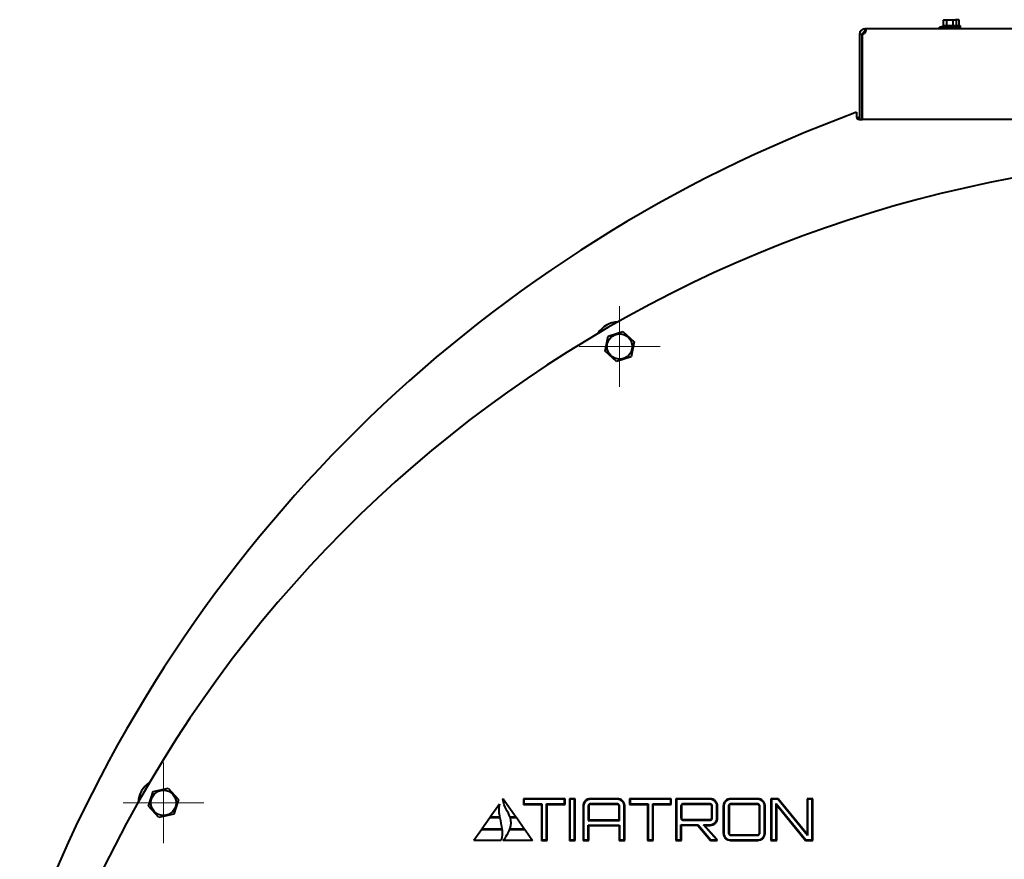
# Model space of a CAD drawing. Header units: millimetres. Extents: x -149 to 1385, y -399 to 918.
# Tile 15 of 41: x 390 to 461, y 254 to 314. Entities that reach past the tile are written whole.
import ezdxf

# ---------------------------------------------------------------- set-up
doc = ezdxf.new("R2010")
doc.units = ezdxf.units.MM
for name, color, linetype in [('(c)Синий', 156, 'Continuous'), ('G', 3, 'Continuous'), ('OSI', 2, 'Continuous'), ('WELDING', 7, 'Continuous'), ('Системный слой', 250, 'Continuous')]:
    doc.layers.add(name, color=color, linetype=linetype)

# ---------------------------------------------------------------- blocks, each defined once
blk = doc.blocks.new('U7')
at = {"layer": 'G', "color": 150, "lineweight": 40}
for start, end in [(110.09304, 110.10169), (157.46359, 157.74326)]:
    blk.add_arc((484.929, 213.136), 99.8, start, end, dxfattribs=at)
blk = doc.blocks.new('U15')
at = {"layer": 'G', "color": 150, "lineweight": 40}
for p, q in [((456.929, 313.456), (456.179, 313.456)), ((457.679, 313.456), (456.929, 313.456))]:
    blk.add_line(p, q, dxfattribs=at)
blk = doc.blocks.new('U36')
at = {"layer": 'G', "color": 150, "lineweight": 40}
for start, end in [(110.1818, 110.28667), (110.05113, 110.05976), (157.51122, 157.82109), (161.18582, 161.33708), (198.66292, 198.81418)]:
    blk.add_arc((484.929, 213.136), 100, start, end, dxfattribs=at)
blk = doc.blocks.new('U37')
at = {"layer": 'G', "color": 150, "lineweight": 40}
for start, end in [(110.19339, 110.27573), (110.06264, 110.07127), (157.49814, 157.80823), (161.17508, 161.32643), (198.67357, 198.82492)]:
    blk.add_arc((484.929, 213.136), 99.945, start, end, dxfattribs=at)
blk = doc.blocks.new('U55')
at = {"layer": 'G', "color": 150, "lineweight": 40}
for start, end in [(185.54004, 211.90858), (228.74121, 270.00017)]:
    blk.add_arc((450.429, 307.04), 0.2, start, end, dxfattribs=at)
blk = doc.blocks.new('U93')
at = {"layer": 'WELDING', "color": 150, "lineweight": 40}
for p, q in [((457.409, 313.984), (457.376, 313.969)), ((457.442, 313.993), (457.409, 313.984)), ((457.476, 313.996), (457.442, 313.993))]:
    blk.add_line(p, q, dxfattribs=at)
blk = doc.blocks.new('U97')
at = {"layer": 'WELDING', "color": 150, "lineweight": 40}
for p, q in [((450.644, 312.965), (450.673, 312.965)), ((450.673, 312.965), (450.8, 313.026)), ((450.8, 313.026), (450.887, 313.16)), ((450.858, 313.335), (450.842, 313.336)), ((450.889, 313.323), (450.858, 313.335)), ((450.887, 313.16), (450.909, 313.265)), ((450.906, 313.292), (450.889, 313.323)), ((450.909, 313.265), (450.906, 313.292))]:
    blk.add_line(p, q, dxfattribs=at)
blk = doc.blocks.new('U98')
at = {"layer": 'WELDING', "color": 150, "lineweight": 40}
for p, q in [((450.854, 313.136), (450.842, 313.136)), ((450.865, 313.135), (450.854, 313.136)), ((450.876, 313.134), (450.865, 313.135))]:
    blk.add_line(p, q, dxfattribs=at)
blk = doc.blocks.new('U176')
at = {"layer": 'G', "color": 150, "lineweight": 40}
blk.add_arc((477.929, 213.136), 91, 87.13402, 157.24365, dxfattribs=at)
blk = doc.blocks.new('U187')
at = {"layer": 'OSI', "color": 30, "lineweight": 9}
for q in [(400.507, 260.739), (397.604, 257.836), (403.409, 257.836), (400.507, 254.934)]:
    blk.add_line((400.507, 257.836), q, dxfattribs=at)
blk = doc.blocks.new('U190')
at = {"layer": 'OSI', "color": 30, "lineweight": 9}
for q in [(433.229, 293.462), (430.327, 290.559), (436.132, 290.559), (433.229, 287.657)]:
    blk.add_line((433.229, 290.559), q, dxfattribs=at)

msp = doc.modelspace()

# ---------------------------------------------------------------- linework, layer by layer
at = {"layer": 'G', "color": 150, "lineweight": 40}
for p, q in [((456.468, 313.961), (456.529, 313.996)), ((456.468, 313.596), (456.468, 313.961)), ((456.529, 313.996), (456.583, 313.996)), ((456.583, 313.996), (456.929, 313.996)), ((456.698, 313.596), (456.698, 313.961)), ((456.929, 313.996), (457.276, 313.996)), ((457.16, 313.596), (457.16, 313.961)), ((457.276, 313.996), (457.329, 313.996)), ((457.391, 313.961), (457.329, 313.996)), ((457.476, 313.996), (457.329, 313.996)), ((457.391, 313.596), (457.391, 313.961)), ((457.529, 313.996), (457.476, 313.996)), ((457.591, 313.961), (457.529, 313.996)), ((457.591, 313.596), (457.591, 313.961)), ((450.429, 312.936), (450.429, 306.836)), ((450.43, 312.965), (450.63, 312.951)), ((450.629, 306.836), (450.629, 312.936)), ((450.644, 306.836), (450.644, 312.936)), ((450.829, 313.336), (450.829, 313.136)), ((450.842, 313.336), (450.829, 313.336)), ((450.842, 313.136), (450.829, 313.136)), ((484.929, 313.336), (450.842, 313.336)), ((450.842, 313.336), (450.842, 313.136)), ((456.179, 313.336), (456.179, 313.456)), ((456.379, 313.456), (456.379, 313.556)), ((457.479, 313.556), (456.379, 313.556)), ((457.479, 313.456), (457.479, 313.556)), ((457.479, 313.556), (457.679, 313.556)), ((457.679, 313.456), (457.679, 313.556)), ((457.679, 313.336), (457.679, 313.456)), ((450.229, 307.354), (450.229, 307.037)), ((450.429, 306.84), (450.429, 306.84)), ((450.429, 306.837), (450.429, 306.837)), ((450.429, 306.836), (450.629, 306.836)), ((484.929, 306.836), (450.644, 306.836)), ((432.187, 290.218), (432.412, 291.291)), ((432.412, 291.291), (433.455, 291.633)), ((433.455, 291.633), (434.272, 290.901)), ((434.272, 290.901), (434.046, 289.827)), ((433.004, 289.486), (432.187, 290.218)), ((434.046, 289.827), (433.004, 289.486)), ((399.434, 257.606), (399.771, 258.65)), ((399.771, 258.65), (400.844, 258.88)), ((400.844, 258.88), (401.579, 258.067)), ((401.579, 258.067), (401.242, 257.023)), ((424.876, 258.131), (424.84, 258.08)), ((424.879, 258.136), (424.876, 258.131)), ((424.883, 258.131), (424.876, 258.131)), ((424.883, 258.131), (424.879, 258.136)), ((424.883, 258.131), (425.813, 256.803)), ((426.32, 258.131), (426.36, 258.092)), ((426.32, 258.131), (426.32, 257.722)), ((429.316, 258.131), (426.32, 258.131)), ((429.276, 258.092), (426.36, 258.092)), ((426.36, 258.092), (426.36, 257.761)), ((429.316, 258.131), (429.276, 258.092)), ((429.276, 257.761), (429.276, 258.092)), ((429.316, 257.722), (429.316, 258.131)), ((430.039, 258.131), (429.625, 258.131)), ((429.625, 258.131), (429.625, 255.136)), ((429.625, 258.131), (429.664, 258.092)), ((430, 258.092), (429.664, 258.092)), ((429.664, 258.092), (429.664, 255.176)), ((430.039, 258.131), (430, 258.092)), ((430, 255.176), (430, 258.092)), ((430.039, 255.136), (430.039, 258.131)), ((433.07, 258.131), (431.128, 258.131)), ((433.07, 258.092), (431.128, 258.092)), ((433.94, 258.131), (433.94, 257.722)), ((433.94, 258.131), (433.98, 258.092)), ((436.936, 258.131), (433.94, 258.131)), ((436.896, 258.092), (433.98, 258.092)), ((433.98, 258.092), (433.98, 257.761)), ((436.936, 258.131), (436.896, 258.092)), ((436.896, 257.761), (436.896, 258.092)), ((436.936, 257.722), (436.936, 258.131)), ((439.726, 258.127), (437.257, 258.127)), ((437.257, 258.127), (437.296, 258.088)), ((437.257, 258.127), (437.257, 255.136)), ((439.726, 258.088), (437.296, 258.088)), ((437.296, 258.088), (437.296, 255.176)), ((443.135, 258.131), (441.193, 258.131)), ((443.135, 258.092), (441.193, 258.092)), ((444.596, 258.131), (444.087, 258.131)), ((444.087, 258.131), (444.087, 255.136)), ((444.087, 258.131), (444.127, 258.092)), ((444.127, 258.092), (444.127, 255.176)), ((444.578, 258.092), (444.127, 258.092)), ((444.596, 258.131), (444.578, 258.092)), ((446.712, 255.481), (444.578, 258.092)), ((446.672, 255.591), (444.596, 258.131)), ((446.672, 258.131), (446.712, 258.092)), ((447.083, 258.131), (446.672, 258.131)), ((446.672, 258.131), (446.672, 255.591)), ((447.043, 258.092), (446.712, 258.092)), ((446.712, 258.092), (446.712, 255.481)), ((447.083, 258.131), (447.043, 258.092)), ((447.043, 255.176), (447.043, 258.092)), ((447.083, 255.136), (447.083, 258.131)), ((400.17, 256.793), (399.434, 257.606)), ((424.598, 257.734), (423.946, 256.803)), ((426.32, 257.722), (426.36, 257.761)), ((426.32, 257.722), (427.615, 257.722)), ((426.36, 257.761), (427.654, 257.761)), ((427.615, 257.722), (427.654, 257.761)), ((427.615, 257.722), (427.615, 255.136)), ((427.654, 257.761), (427.654, 255.176)), ((428.025, 257.722), (427.986, 257.761)), ((427.986, 255.176), (427.986, 257.761)), ((427.986, 257.761), (429.276, 257.761)), ((428.025, 257.722), (429.316, 257.722)), ((428.025, 255.136), (428.025, 257.722)), ((429.316, 257.722), (429.276, 257.761)), ((430.602, 257.605), (430.602, 255.136)), ((430.641, 257.605), (430.641, 255.176)), ((430.973, 257.605), (430.973, 257.605)), ((430.973, 257.605), (430.973, 256.571)), ((431.012, 257.605), (431.012, 257.605)), ((431.012, 257.605), (431.012, 256.61)), ((433.07, 257.761), (431.128, 257.761)), ((433.07, 257.722), (431.128, 257.722)), ((433.153, 257.686), (433.152, 257.687)), ((433.181, 257.714), (433.18, 257.714)), ((433.187, 256.61), (433.187, 257.605)), ((433.226, 256.571), (433.226, 257.605)), ((433.558, 255.176), (433.558, 257.605)), ((433.597, 255.136), (433.597, 257.605)), ((433.94, 257.722), (433.98, 257.761)), ((433.94, 257.722), (435.235, 257.722)), ((433.98, 257.761), (435.274, 257.761)), ((435.235, 257.722), (435.274, 257.761)), ((435.235, 257.722), (435.235, 255.136)), ((435.274, 257.761), (435.274, 255.176)), ((435.645, 257.722), (435.606, 257.761)), ((435.606, 257.761), (436.896, 257.761)), ((435.606, 255.176), (435.606, 257.761)), ((435.645, 255.136), (435.645, 257.722)), ((435.645, 257.722), (436.936, 257.722)), ((436.936, 257.722), (436.896, 257.761)), ((437.628, 257.601), (437.628, 257.601)), ((437.628, 257.601), (437.628, 256.747)), ((437.667, 257.601), (437.667, 256.747)), ((437.667, 257.601), (437.667, 257.601)), ((437.675, 257.711), (437.674, 257.711)), ((437.702, 257.683), (437.702, 257.683)), ((439.726, 257.757), (437.784, 257.757)), ((439.726, 257.718), (437.784, 257.718)), ((439.838, 256.747), (439.838, 257.601)), ((439.877, 256.747), (439.877, 257.601)), ((440.213, 256.747), (440.213, 257.601)), ((440.252, 256.747), (440.252, 257.601)), ((440.666, 257.605), (440.666, 255.663)), ((440.705, 257.605), (440.705, 255.663)), ((441.037, 257.605), (441.037, 255.663)), ((441.037, 257.605), (441.037, 257.605)), ((441.076, 257.605), (441.076, 255.663)), ((441.076, 257.605), (441.076, 257.605)), ((443.135, 257.761), (441.193, 257.761)), ((443.135, 257.722), (441.193, 257.722)), ((443.217, 257.686), (443.216, 257.687)), ((443.245, 257.714), (443.244, 257.714)), ((443.251, 255.663), (443.251, 257.605)), ((443.291, 255.663), (443.291, 257.605)), ((443.622, 255.663), (443.622, 257.605)), ((443.661, 255.663), (443.661, 257.605)), ((444.458, 255.176), (444.458, 257.788)), ((444.458, 257.788), (446.591, 255.176)), ((444.498, 257.677), (444.458, 257.788)), ((444.498, 257.677), (446.573, 255.136)), ((444.498, 255.136), (444.498, 257.677)), ((401.242, 257.023), (400.17, 256.793)), ((423.911, 256.753), (423.352, 255.955)), ((423.911, 256.753), (423.946, 256.803)), ((424.63, 256.753), (423.911, 256.753)), ((424.62, 256.803), (423.946, 256.803)), ((425.813, 256.803), (425.37, 256.803)), ((425.848, 256.753), (425.387, 256.753)), ((425.813, 256.803), (425.848, 256.753)), ((425.848, 256.753), (426.407, 255.955)), ((431.012, 256.61), (430.973, 256.571)), ((430.973, 256.571), (433.226, 256.571)), ((431.012, 256.61), (433.187, 256.61)), ((433.187, 256.61), (433.226, 256.571)), ((437.672, 256.641), (437.674, 256.639)), ((437.699, 256.669), (437.701, 256.667)), ((437.784, 256.634), (439.726, 256.634)), ((437.784, 256.595), (439.726, 256.595)), ((423.317, 255.905), (422.779, 255.136)), ((423.317, 255.905), (423.352, 255.955)), ((424.789, 255.905), (423.317, 255.905)), ((424.784, 255.955), (423.352, 255.955)), ((426.442, 255.905), (425.328, 255.905)), ((426.407, 255.955), (425.347, 255.955)), ((426.407, 255.955), (426.442, 255.905)), ((426.442, 255.905), (426.979, 255.136)), ((430.973, 256.24), (433.226, 256.24)), ((431.012, 256.2), (430.973, 256.24)), ((430.973, 255.176), (430.973, 256.24)), ((431.012, 256.2), (433.187, 256.2)), ((431.012, 255.136), (431.012, 256.2)), ((433.187, 256.2), (433.226, 256.24)), ((433.187, 256.2), (433.187, 255.136)), ((433.226, 256.24), (433.226, 255.176)), ((437.628, 256.264), (438.85, 256.26)), ((437.667, 256.225), (437.628, 256.264)), ((437.628, 255.176), (437.628, 256.264)), ((437.667, 256.225), (438.831, 256.221)), ((437.667, 255.136), (437.667, 256.225)), ((438.831, 256.221), (438.85, 256.26)), ((438.831, 256.221), (439.742, 255.136)), ((438.85, 256.26), (439.76, 255.176)), ((439.234, 256.26), (439.726, 256.26)), ((440.197, 255.181), (439.234, 256.26)), ((439.322, 256.221), (439.234, 256.26)), ((439.322, 256.221), (439.726, 256.221)), ((440.236, 255.196), (439.322, 256.221)), ((424.737, 255.136), (422.779, 255.136)), ((426.979, 255.136), (424.884, 255.136)), ((427.615, 255.136), (427.654, 255.176)), ((427.615, 255.136), (428.025, 255.136)), ((427.654, 255.176), (427.986, 255.176)), ((428.025, 255.136), (427.986, 255.176)), ((429.625, 255.136), (429.664, 255.176)), ((429.625, 255.136), (430.039, 255.136)), ((429.664, 255.176), (430, 255.176)), ((430.039, 255.136), (430, 255.176)), ((430.602, 255.136), (430.641, 255.176)), ((430.602, 255.136), (431.012, 255.136)), ((430.641, 255.176), (430.973, 255.176)), ((431.012, 255.136), (430.973, 255.176)), ((433.187, 255.136), (433.226, 255.176)), ((433.187, 255.136), (433.597, 255.136)), ((433.226, 255.176), (433.558, 255.176)), ((433.597, 255.136), (433.558, 255.176)), ((435.235, 255.136), (435.274, 255.176)), ((435.235, 255.136), (435.645, 255.136)), ((435.274, 255.176), (435.606, 255.176)), ((435.645, 255.136), (435.606, 255.176)), ((437.257, 255.136), (437.296, 255.176)), ((437.257, 255.136), (437.667, 255.136)), ((437.296, 255.176), (437.628, 255.176)), ((437.667, 255.136), (437.628, 255.176)), ((439.742, 255.136), (439.76, 255.176)), ((439.742, 255.136), (440.236, 255.136)), ((439.76, 255.176), (440.197, 255.176)), ((440.236, 255.196), (440.197, 255.181)), ((440.197, 255.176), (440.197, 255.181)), ((440.236, 255.136), (440.197, 255.176)), ((440.236, 255.136), (440.236, 255.196)), ((441.083, 255.553), (441.083, 255.553)), ((441.11, 255.581), (441.111, 255.58)), ((441.193, 255.546), (443.135, 255.546)), ((441.193, 255.507), (443.135, 255.507)), ((441.193, 255.176), (443.135, 255.176)), ((441.193, 255.136), (443.135, 255.136)), ((443.251, 255.663), (443.251, 255.663)), ((443.291, 255.663), (443.291, 255.663)), ((444.087, 255.136), (444.127, 255.176)), ((444.087, 255.136), (444.498, 255.136)), ((444.127, 255.176), (444.458, 255.176)), ((444.498, 255.136), (444.458, 255.176)), ((446.573, 255.136), (446.591, 255.176)), ((446.573, 255.136), (447.083, 255.136)), ((446.591, 255.176), (447.043, 255.176)), ((446.672, 255.591), (446.712, 255.481)), ((447.083, 255.136), (447.043, 255.176))]:
    msp.add_line(p, q, dxfattribs=at)
for centre in [(433.229, 290.559), (400.507, 257.836)]:
    msp.add_circle(centre, 0.903, dxfattribs=at)
for centre, radius, start, end in [((450.829, 312.936), 0.4, 175.93694, 180), ((450.829, 312.936), 0.4, 90, 175.93694), ((450.829, 312.936), 0.2, 175.93694, 180), ((450.829, 312.936), 0.2, 90, 175.93694), ((484.929, 213.141), 100.4, 110.21974, 157.60847), ((450.429, 307.037), 0.2, 180, 270), ((450.629, 307.037), 0.2, 270.10852, 274.16353), ((433.184, 290.533), 1.8, 92.50441, 147.56265), ((400.481, 257.791), 1.8, 122.50441, 177.56265), ((431.089, 257.623), 0.485, 145.88808, 157.62339), ((431.089, 257.623), 0.446, 145.88808, 157.62339), ((431.154, 257.579), 0.564, 135, 145.88808), ((431.154, 257.579), 0.524, 135, 145.88808), ((431.123, 257.61), 0.52, 112.34282, 135), ((431.123, 257.61), 0.481, 112.34282, 135), ((431.128, 257.597), 0.535, 90, 112.34282), ((431.128, 257.597), 0.495, 90, 112.34282), ((433.07, 257.6), 0.532, 67.59741, 90), ((433.07, 257.6), 0.492, 67.59741, 90), ((433.074, 257.608), 0.483, 45, 67.59741), ((433.074, 257.608), 0.523, 45, 67.59741), ((433.042, 257.576), 0.528, 34.15517, 45), ((433.042, 257.576), 0.567, 34.15517, 45), ((433.109, 257.622), 0.447, 22.43647, 34.15517), ((433.109, 257.622), 0.486, 22.43647, 34.15517), ((439.726, 257.605), 0.522, 67.26702, 90), ((439.726, 257.605), 0.483, 67.26702, 90), ((439.725, 257.602), 0.486, 44.59312, 67.26702), ((439.725, 257.602), 0.525, 44.59312, 67.26702), ((439.677, 257.556), 0.552, 34.10005, 44.59312), ((439.677, 257.556), 0.592, 34.10005, 44.59312), ((439.759, 257.611), 0.453, 22.59984, 34.10005), ((439.759, 257.611), 0.493, 22.59984, 34.10005), ((441.153, 257.623), 0.485, 145.88808, 157.62339), ((441.153, 257.623), 0.446, 145.88808, 157.62339), ((441.218, 257.579), 0.564, 135, 145.88808), ((441.218, 257.579), 0.524, 135, 145.88808), ((441.187, 257.61), 0.52, 112.34282, 135), ((441.187, 257.61), 0.481, 112.34282, 135), ((441.193, 257.597), 0.535, 90, 112.34282), ((441.193, 257.597), 0.495, 90, 112.34282), ((443.135, 257.6), 0.532, 67.59741, 90), ((443.135, 257.6), 0.492, 67.59741, 90), ((443.138, 257.608), 0.483, 45, 67.59741), ((443.138, 257.608), 0.523, 45, 67.59741), ((443.107, 257.576), 0.528, 34.15517, 45), ((443.107, 257.576), 0.567, 34.15517, 45), ((443.174, 257.622), 0.447, 22.43647, 34.15517), ((443.174, 257.622), 0.486, 22.43647, 34.15517), ((431.181, 257.605), 0.579, 169.2894, 180), ((431.092, 257.622), 0.488, 157.62339, 169.2894), ((431.181, 257.605), 0.54, 169.2894, 180), ((431.092, 257.622), 0.449, 157.62339, 169.2894), ((431.124, 257.605), 0.151, 157.05624, 179.92558), ((431.132, 257.602), 0.16, 134.9959, 157.05624), ((431.124, 257.605), 0.112, 157.05624, 179.91999), ((431.132, 257.602), 0.16, 112.89677, 134.99588), ((431.132, 257.602), 0.12, 134.9959, 157.05624), ((431.132, 257.602), 0.12, 112.89677, 134.99588), ((431.128, 257.609), 0.152, 90, 112.89677), ((431.128, 257.609), 0.112, 90, 112.89677), ((433.07, 257.612), 0.149, 66.83043, 90), ((433.07, 257.612), 0.109, 66.83043, 90), ((433.065, 257.6), 0.123, 45.00407, 66.83043), ((433.065, 257.6), 0.162, 44.9768, 66.83043), ((433.066, 257.6), 0.122, 22.91114, 44.58263), ((433.077, 257.605), 0.109, 0, 22.91114), ((433.066, 257.6), 0.162, 22.91114, 44.61015), ((433.077, 257.605), 0.149, 0, 22.91114), ((433.108, 257.621), 0.448, 10.75346, 22.43647), ((433.022, 257.605), 0.536, 0, 10.75346), ((433.108, 257.621), 0.487, 10.75346, 22.43647), ((433.022, 257.605), 0.575, 0, 10.75346), ((437.779, 257.601), 0.152, 157.06129, 179.92905), ((437.787, 257.598), 0.16, 134.9811, 157.06129), ((437.779, 257.601), 0.112, 157.06129, 179.92372), ((437.787, 257.598), 0.159, 112.7224, 134.73244), ((437.787, 257.598), 0.12, 134.99999, 157.06129), ((437.787, 257.598), 0.12, 112.7224, 134.71344), ((437.784, 257.605), 0.152, 90, 112.7224), ((437.784, 257.605), 0.112, 90, 112.7224), ((439.726, 257.598), 0.159, 85.82875, 90), ((439.726, 257.598), 0.12, 85.82875, 90), ((439.726, 257.608), 0.11, 81.47179, 85.82875), ((439.726, 257.608), 0.149, 81.47179, 85.82875), ((439.728, 257.617), 0.1, 61.79324, 81.47179), ((439.728, 257.617), 0.14, 61.79324, 81.47179), ((439.719, 257.601), 0.119, 43.7305, 61.79324), ((439.719, 257.601), 0.158, 43.7305, 61.79324), ((439.71, 257.592), 0.131, 33.35072, 43.7305), ((439.727, 257.604), 0.111, 22.06024, 33.35072), ((439.728, 257.604), 0.11, 10.66095, 22.06024), ((439.71, 257.592), 0.17, 33.35072, 43.7305), ((439.713, 257.601), 0.125, 0, 10.66095), ((439.727, 257.604), 0.15, 22.06024, 33.35072), ((439.728, 257.604), 0.149, 10.66095, 22.06024), ((439.713, 257.601), 0.165, 0, 10.66095), ((439.766, 257.614), 0.446, 10.92967, 22.59984), ((439.699, 257.601), 0.514, 0, 10.92967), ((439.766, 257.614), 0.485, 10.92967, 22.59984), ((439.699, 257.601), 0.553, 0, 10.92967), ((441.245, 257.605), 0.579, 169.2894, 180), ((441.156, 257.622), 0.488, 157.62339, 169.2894), ((441.245, 257.605), 0.54, 169.2894, 180), ((441.156, 257.622), 0.449, 157.62339, 169.2894), ((441.188, 257.605), 0.151, 157.05623, 179.92557), ((441.196, 257.602), 0.16, 134.99589, 157.05623), ((441.188, 257.605), 0.112, 157.05623, 179.91998), ((441.196, 257.602), 0.16, 112.89677, 134.99589), ((441.196, 257.602), 0.12, 134.99589, 157.05623), ((441.196, 257.602), 0.12, 112.89677, 134.99589), ((441.193, 257.609), 0.152, 90, 112.89677), ((441.193, 257.609), 0.112, 90, 112.89677), ((443.135, 257.612), 0.149, 66.83043, 90), ((443.135, 257.612), 0.109, 66.83043, 90), ((443.129, 257.6), 0.123, 45.00407, 66.83043), ((443.129, 257.6), 0.162, 44.9768, 66.83043), ((443.13, 257.6), 0.122, 22.91114, 44.58263), ((443.142, 257.605), 0.109, 0, 22.91114), ((443.13, 257.6), 0.162, 22.91114, 44.61015), ((443.142, 257.605), 0.149, 0, 22.91114), ((443.172, 257.621), 0.448, 10.75346, 22.43647), ((443.086, 257.605), 0.536, 0, 10.75346), ((443.172, 257.621), 0.487, 10.75346, 22.43647), ((443.086, 257.605), 0.575, 0, 10.75346), ((437.781, 256.747), 0.153, 180, 202.22026), ((437.776, 256.745), 0.148, 202.22026, 225.07994), ((437.781, 256.747), 0.113, 180, 202.22026), ((437.782, 256.751), 0.156, 226.18664, 248.40407), ((437.776, 256.745), 0.108, 202.22026, 224.98707), ((437.782, 256.751), 0.116, 226.27361, 248.40407), ((437.784, 256.756), 0.161, 248.40407, 270), ((437.784, 256.756), 0.122, 248.40407, 270), ((439.726, 256.749), 0.115, 270, 292.26358), ((439.726, 256.749), 0.154, 270, 292.26358), ((439.727, 256.745), 0.11, 292.26358, 314.99999), ((439.727, 256.745), 0.15, 292.26358, 314.99999), ((439.722, 256.75), 0.118, 315.00001, 326.08598), ((439.734, 256.743), 0.104, 326.08598, 337.8952), ((439.732, 256.743), 0.106, 337.8952, 349.4825), ((439.722, 256.75), 0.157, 315.00001, 326.08598), ((439.71, 256.747), 0.129, 349.4825, 0), ((439.734, 256.743), 0.143, 326.08598, 337.8952), ((439.732, 256.743), 0.145, 337.8952, 349.4825), ((439.71, 256.747), 0.168, 349.4825, 0), ((439.68, 256.789), 0.548, 315.40654, 325.9541), ((439.68, 256.789), 0.588, 315.40654, 325.9541), ((439.759, 256.736), 0.453, 325.9541, 337.47655), ((439.759, 256.736), 0.493, 325.9541, 337.47655), ((439.764, 256.734), 0.448, 337.47655, 349.12606), ((439.694, 256.747), 0.519, 349.12606, 0), ((439.764, 256.734), 0.487, 337.47655, 349.12606), ((439.694, 256.747), 0.559, 349.12606, 0), ((439.726, 256.745), 0.485, 270, 292.69185), ((439.726, 256.745), 0.524, 270, 292.69185), ((439.726, 256.744), 0.484, 292.69185, 315.40654), ((439.726, 256.744), 0.523, 292.69185, 315.40654), ((441.251, 255.663), 0.585, 180, 190.65633), ((441.158, 255.646), 0.49, 190.65633, 202.30056), ((441.153, 255.644), 0.485, 202.30056, 214.05681), ((441.251, 255.663), 0.546, 180, 190.65633), ((441.158, 255.646), 0.451, 190.65633, 202.30056), ((441.153, 255.644), 0.446, 202.30056, 214.05681), ((441.215, 255.686), 0.56, 214.05681, 225), ((441.215, 255.686), 0.521, 214.05681, 225), ((441.186, 255.656), 0.518, 225, 247.69944), ((441.186, 255.656), 0.479, 225, 247.69944), ((441.193, 255.673), 0.537, 247.69944, 270), ((441.193, 255.673), 0.497, 247.69944, 270), ((441.193, 255.663), 0.156, 180, 202.45209), ((441.194, 255.663), 0.157, 202.45209, 224.8497), ((441.193, 255.663), 0.117, 180, 202.45209), ((441.194, 255.664), 0.158, 224.99308, 247.29566), ((441.194, 255.663), 0.117, 202.45209, 224.83855), ((441.194, 255.664), 0.118, 225.00414, 247.29566), ((441.193, 255.66), 0.154, 247.29566, 270), ((441.193, 255.66), 0.114, 247.29566, 270), ((443.135, 255.657), 0.111, 270, 292.97641), ((443.135, 255.657), 0.151, 270, 292.97641), ((443.135, 255.67), 0.494, 270, 292.36029), ((443.135, 255.67), 0.534, 270, 292.36029), ((443.131, 255.666), 0.121, 292.97641, 314.99591), ((443.131, 255.666), 0.16, 292.97641, 314.99591), ((443.132, 255.666), 0.12, 314.9959, 337.12995), ((443.138, 255.663), 0.114, 337.12995, 359.91098), ((443.132, 255.666), 0.16, 314.9959, 337.12995), ((443.138, 255.663), 0.153, 337.12995, 359.91714), ((443.14, 255.658), 0.481, 292.36029, 315), ((443.14, 255.658), 0.521, 292.36029, 315), ((443.11, 255.688), 0.524, 315, 325.89989), ((443.11, 255.688), 0.563, 315, 325.89989), ((443.174, 255.645), 0.446, 325.89989, 337.63971), ((443.174, 255.645), 0.486, 325.89989, 337.63971), ((443.171, 255.646), 0.45, 337.63971, 349.30106), ((443.081, 255.663), 0.542, 349.30106, 0), ((443.171, 255.646), 0.489, 337.63971, 349.30106), ((443.081, 255.663), 0.581, 349.30106, 0)]:
    msp.add_arc(centre, radius, start, end, dxfattribs=at)
for centre, major_axis, ratio, start_param, end_param in [((450.844, 312.936), (0, 0.4), 0.5, 1.499883, 1.570796), ((456.421, 313.596), (0.0462, 0), 0.866025, 4.712389, 6.283185), ((456.675, 313.596), (0, 0.04), 0.57735, 3.141593, 4.712389), ((457.183, 313.596), (0, -0.04), 0.57735, 4.712389, 6.283185), ((457.437, 313.596), (-0.0462, 0), 0.866025, 0, 1.570796), ((457.637, 313.596), (-0.0462, 0), 0.866025, 0, 1.570796)]:
    msp.add_ellipse(centre, major_axis=major_axis, ratio=ratio, start_param=start_param, end_param=end_param, dxfattribs=at)
at = {"layer": 'WELDING', "color": 150, "lineweight": 40}
for points, knots in [([(456.468, 313.961), (456.477, 313.966), (456.492, 313.974), (456.514, 313.983), (456.533, 313.99), (456.557, 313.995), (456.574, 313.996), (456.583, 313.996)], [0, 0, 0, 0, 2.106246, 3.104131, 4.537972, 6.124023, 8, 8, 8, 8]), ([(456.583, 313.996), (456.591, 313.996), (456.608, 313.995), (456.632, 313.99), (456.662, 313.98), (456.685, 313.969), (456.698, 313.961)], [0, 0, 0, 0, 1.514603, 2.909909, 4.412163, 7, 7, 7, 7]), ([(456.698, 313.961), (456.699, 313.961), (456.7, 313.961), (456.702, 313.962), (456.706, 313.963), (456.713, 313.965), (456.728, 313.969), (456.753, 313.975), (456.786, 313.982), (456.819, 313.988), (456.845, 313.991), (456.863, 313.993), (456.88, 313.995), (456.903, 313.996), (456.921, 313.996), (456.929, 313.996)], [0, 0, 0, 0, 0.061033, 0.152582, 0.335681, 0.701878, 1.434272, 2.868543, 4.81921, 6.864755, 8.308427, 9.030262, 9.752098, 11.19577, 12.639442, 12.639442, 12.639442, 12.639442]), ([(456.929, 313.996), (456.936, 313.996), (456.948, 313.996), (456.967, 313.996), (456.983, 313.994), (456.996, 313.993), (457.008, 313.992), (457.022, 313.99), (457.044, 313.987), (457.072, 313.982), (457.107, 313.975), (457.137, 313.967), (457.155, 313.962), (457.16, 313.961)], [0, 0, 0, 0, 1.025449, 2.050899, 3.076348, 3.589073, 4.101798, 5.003688, 5.905579, 7.709361, 9.644036, 11.721565, 12.639442, 12.639442, 12.639442, 12.639442]), ([(457.16, 313.961), (457.175, 313.969), (457.196, 313.98), (457.226, 313.99), (457.25, 313.995), (457.267, 313.996), (457.276, 313.996)], [0, 0, 0, 0, 2.716485, 3.971152, 5.358814, 7, 7, 7, 7]), ([(457.276, 313.996), (457.284, 313.996), (457.301, 313.995), (457.325, 313.99), (457.355, 313.98), (457.377, 313.969), (457.391, 313.961)], [0, 0, 0, 0, 1.514602, 2.909908, 4.412162, 7, 7, 7, 7]), ([(457.591, 313.961), (457.581, 313.966), (457.567, 313.974), (457.545, 313.983), (457.526, 313.99), (457.502, 313.995), (457.485, 313.996), (457.476, 313.996)], [0, 0, 0, 0, 2.106246, 3.104131, 4.537972, 6.124023, 8, 8, 8, 8])]:
    msp.add_open_spline(points, degree=3, knots=knots, dxfattribs=at)
for points in [[(425.37, 256.803), (425.235, 257.187), (424.939, 257.516), (424.84, 258.08)], [(424.598, 257.734), (424.526, 257.405), (424.561, 257.104), (424.62, 256.803)], [(424.62, 256.803), (424.623, 256.787), (424.626, 256.77), (424.63, 256.753)], [(424.63, 256.753), (424.683, 256.493), (424.752, 256.233), (424.784, 255.955)], [(425.347, 255.955), (425.466, 256.281), (425.456, 256.528), (425.387, 256.753)], [(425.387, 256.753), (425.381, 256.77), (425.376, 256.787), (425.37, 256.803)], [(424.789, 255.905), (424.812, 255.666), (424.806, 255.413), (424.737, 255.136)], [(424.784, 255.955), (424.786, 255.938), (424.787, 255.921), (424.789, 255.905)], [(424.884, 255.136), (425.101, 255.437), (425.242, 255.688), (425.328, 255.905)], [(425.328, 255.905), (425.335, 255.922), (425.341, 255.938), (425.347, 255.955)]]:
    msp.add_open_spline(points, degree=3, dxfattribs=at)

# ---------------------------------------------------------------- block references
at = {"layer": '(c)Синий'}
msp.add_blockref('U176', (0, 0), dxfattribs=at)
at = {"layer": 'OSI'}
for name in ['U190', 'U187']:
    msp.add_blockref(name, (0, 0), dxfattribs=at)
at = {"layer": 'WELDING'}
for name in ['U93', 'U97', 'U98']:
    msp.add_blockref(name, (0, 0), dxfattribs=at)
at = {"layer": 'Системный слой'}
for name in ['U15', 'U36', 'U37', 'U7', 'U55']:
    msp.add_blockref(name, (0, 0), dxfattribs=at)

doc.saveas('drawing.dxf')
